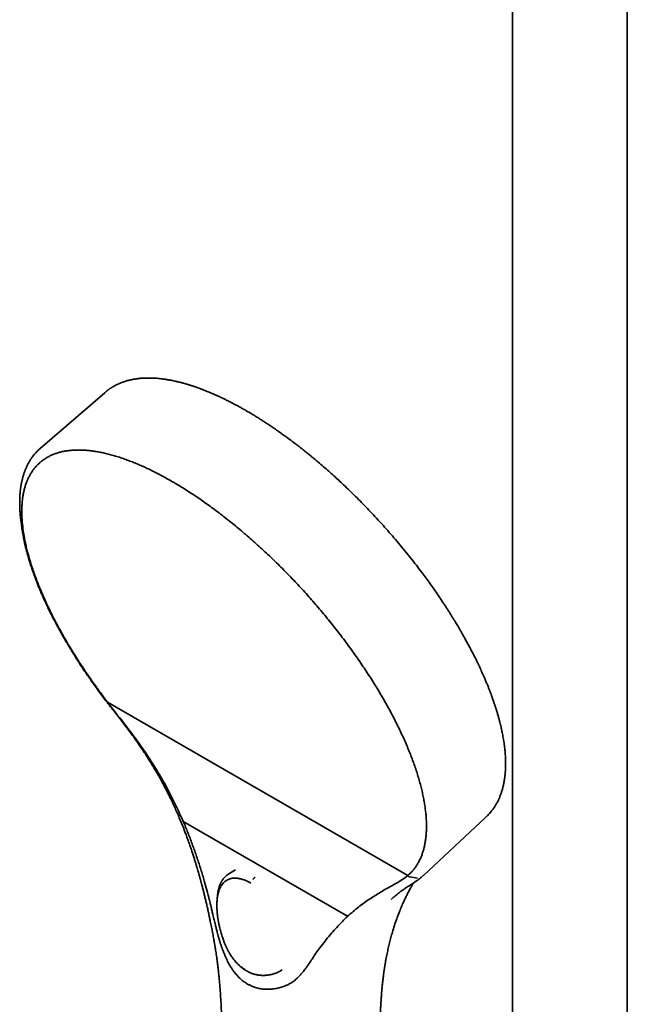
# Model space of a CAD drawing. Header units: millimetres. Extents: x 8 to 1795, y 12 to 2812.
# Tile 10 of 33: x 1500 to 1616, y 968 to 1156. Entities that reach past the tile are written whole.
import ezdxf

# ---------------------------------------------------------------- set-up
doc = ezdxf.new("R2010")
doc.units = ezdxf.units.MM

msp = doc.modelspace()

# ---------------------------------------------------------------- linework, layer by layer
at = {"color": 7, "linetype": 'Continuous', "lineweight": 35}
for p, q in [((1594.2, 1217.21), (1594.2, 880.86)), ((1616.1, 880.86), (1616.1, 1217.21)), ((1516.34, 1084.54), (1504.04, 1073.92)), ((1500.37, 1059.94), (1500.54, 1058.73)), ((1500.73, 1057.54), (1500.54, 1058.73)), ((1574.18, 992.4), (1516.88, 1025.48)), ((1577.18, 992.43), (1589.06, 1003.51)), ((1589.07, 1003.57), (1589.04, 1003.54)), ((1531.35, 1002.73), (1562.7, 984.63)), ((1541.31, 993.49), (1540.06, 992.76)), ((1574.56, 992.15), (1576.03, 991.9)), ((1537.8, 987.75), (1537.8, 987.74)), ((1571.01, 987.83), (1571.01, 987.83)), ((1549.9, 974.2), (1550.23, 974.39)), ((1549.93, 974.22), (1549.9, 974.21))]:
    msp.add_line(p, q, dxfattribs=at)
for points, knots in [([(1543.3, 1081.15), (1543.08, 1081.28), (1542.65, 1081.52), (1542.04, 1081.86), (1541.48, 1082.17), (1540.97, 1082.44), (1540.51, 1082.68), (1540.1, 1082.89), (1539.73, 1083.07), (1539.42, 1083.22), (1539.16, 1083.35), (1538.94, 1083.46), (1538.78, 1083.54), (1538.66, 1083.59), (1538.57, 1083.63), (1538.48, 1083.68), (1538.35, 1083.74), (1538.18, 1083.82), (1537.98, 1083.91), (1537.77, 1084), (1537.55, 1084.1), (1537.2, 1084.26), (1536.71, 1084.47), (1536.08, 1084.74), (1535.47, 1084.98), (1534.9, 1085.2), (1534.39, 1085.39), (1533.88, 1085.57), (1533.48, 1085.71), (1533.18, 1085.81), (1532.97, 1085.88), (1532.77, 1085.95), (1532.57, 1086.01), (1532.38, 1086.07), (1532.22, 1086.12), (1532.09, 1086.15), (1531.98, 1086.19), (1531.86, 1086.22), (1531.7, 1086.27), (1531.52, 1086.32), (1531.31, 1086.38), (1531.02, 1086.45), (1530.69, 1086.54), (1530.33, 1086.63), (1529.96, 1086.71), (1529.58, 1086.8), (1529.21, 1086.87), (1528.88, 1086.94), (1528.59, 1086.99), (1528.34, 1087.03), (1528.11, 1087.07), (1527.92, 1087.1), (1527.77, 1087.12), (1527.67, 1087.13), (1527.58, 1087.15), (1527.49, 1087.16), (1527.37, 1087.17), (1527.23, 1087.19), (1526.95, 1087.22), (1526.54, 1087.27), (1526.02, 1087.31), (1525.5, 1087.34), (1525.11, 1087.35), (1524.83, 1087.35), (1524.68, 1087.35), (1524.55, 1087.35), (1524.43, 1087.35), (1524.31, 1087.35), (1524.18, 1087.34), (1524.05, 1087.34), (1523.88, 1087.33), (1523.68, 1087.32), (1523.44, 1087.31), (1523.18, 1087.29), (1522.89, 1087.26), (1522.61, 1087.22), (1522.31, 1087.18), (1522.01, 1087.14), (1521.72, 1087.09), (1521.46, 1087.03), (1521.18, 1086.97), (1520.87, 1086.9), (1520.53, 1086.8), (1520.19, 1086.7), (1519.9, 1086.6), (1519.65, 1086.51), (1519.46, 1086.44), (1519.28, 1086.37), (1519.11, 1086.29), (1518.96, 1086.23), (1518.83, 1086.17), (1518.71, 1086.11), (1518.59, 1086.05), (1518.44, 1085.98), (1518.29, 1085.9), (1518.12, 1085.8), (1517.94, 1085.7), (1517.76, 1085.59), (1517.62, 1085.5), (1517.49, 1085.42), (1517.38, 1085.34), (1517.26, 1085.26), (1517.13, 1085.17), (1517.03, 1085.1), (1516.95, 1085.04), (1516.9, 1085), (1516.85, 1084.97), (1516.8, 1084.92), (1516.72, 1084.86), (1516.61, 1084.78), (1516.49, 1084.67), (1516.39, 1084.59), (1516.34, 1084.55)], [0, 0, 0, 0, 0.019601, 0.037759, 0.054473, 0.069743, 0.083569, 0.09595, 0.106885, 0.116375, 0.12442, 0.131018, 0.136008, 0.139655, 0.141971, 0.144057, 0.148308, 0.153745, 0.159604, 0.166303, 0.173328, 0.180609, 0.198973, 0.218787, 0.240051, 0.256914, 0.273661, 0.289908, 0.305658, 0.312568, 0.319378, 0.326087, 0.332696, 0.339028, 0.344386, 0.348698, 0.35174, 0.355685, 0.360739, 0.366902, 0.374175, 0.382522, 0.395685, 0.408076, 0.419694, 0.434044, 0.447006, 0.45858, 0.468779, 0.477865, 0.485937, 0.492994, 0.499037, 0.501797, 0.504577, 0.508127, 0.512483, 0.517645, 0.523562, 0.542973, 0.562752, 0.582464, 0.601787, 0.608668, 0.614615, 0.61963, 0.624002, 0.628688, 0.633763, 0.639225, 0.645075, 0.653648, 0.663312, 0.674071, 0.685925, 0.698213, 0.710054, 0.72343, 0.735993, 0.747495, 0.75796, 0.772892, 0.788271, 0.804101, 0.820569, 0.829576, 0.838846, 0.848053, 0.856372, 0.863765, 0.870262, 0.875661, 0.882061, 0.889461, 0.897799, 0.906035, 0.916104, 0.925375, 0.933908, 0.939931, 0.945899, 0.952278, 0.95907, 0.965808, 0.968754, 0.971451, 0.9739, 0.976624, 0.980583, 0.985799, 0.992271, 1, 1, 1, 1]), ([(1589.06, 1003.51), (1589.15, 1003.59), (1589.31, 1003.75), (1589.52, 1003.96), (1589.71, 1004.16), (1589.88, 1004.36), (1590.04, 1004.55), (1590.19, 1004.73), (1590.34, 1004.92), (1590.48, 1005.11), (1590.61, 1005.3), (1590.74, 1005.49), (1590.88, 1005.7), (1591.02, 1005.93), (1591.16, 1006.18), (1591.29, 1006.43), (1591.43, 1006.69), (1591.56, 1006.97), (1591.68, 1007.25), (1591.79, 1007.52), (1591.89, 1007.78), (1591.99, 1008.03), (1592.07, 1008.29), (1592.16, 1008.56), (1592.25, 1008.85), (1592.33, 1009.16), (1592.41, 1009.49), (1592.49, 1009.84), (1592.56, 1010.19), (1592.62, 1010.56), (1592.68, 1010.9), (1592.71, 1011.18), (1592.74, 1011.4), (1592.76, 1011.6), (1592.78, 1011.79), (1592.8, 1011.97), (1592.81, 1012.18), (1592.83, 1012.42), (1592.84, 1012.69), (1592.86, 1012.95), (1592.86, 1013.2), (1592.87, 1013.42), (1592.87, 1013.65), (1592.87, 1013.86), (1592.87, 1014.03), (1592.87, 1014.16), (1592.87, 1014.25), (1592.86, 1014.32), (1592.86, 1014.4), (1592.86, 1014.5), (1592.85, 1014.64), (1592.85, 1014.83), (1592.83, 1015.12), (1592.81, 1015.49), (1592.78, 1015.93), (1592.73, 1016.4), (1592.68, 1016.91), (1592.61, 1017.44), (1592.53, 1017.96), (1592.45, 1018.46), (1592.37, 1018.96), (1592.28, 1019.44), (1592.18, 1019.89), (1592.09, 1020.32), (1592, 1020.74), (1591.89, 1021.2), (1591.76, 1021.72), (1591.61, 1022.3), (1591.44, 1022.92), (1591.28, 1023.46), (1591.15, 1023.88), (1591.06, 1024.16), (1590.98, 1024.43), (1590.9, 1024.67), (1590.83, 1024.9), (1590.76, 1025.12), (1590.68, 1025.33), (1590.61, 1025.56), (1590.51, 1025.85), (1590.39, 1026.19), (1590.25, 1026.58), (1590.09, 1027.02), (1589.9, 1027.51), (1589.69, 1028.06), (1589.45, 1028.66), (1589.18, 1029.31), (1588.9, 1029.98), (1588.54, 1030.79), (1588.12, 1031.73), (1587.62, 1032.8), (1587.14, 1033.79), (1586.68, 1034.69), (1586.26, 1035.5), (1585.84, 1036.3), (1585.42, 1037.08), (1585.02, 1037.8), (1584.64, 1038.48), (1584.3, 1039.07), (1584, 1039.58), (1583.74, 1040.03), (1583.48, 1040.45), (1583.22, 1040.89), (1582.93, 1041.36), (1582.62, 1041.86), (1582.3, 1042.38), (1581.95, 1042.93), (1581.57, 1043.51), (1581.17, 1044.13), (1580.64, 1044.92), (1579.99, 1045.89), (1579.23, 1047), (1578.46, 1048.09), (1577.69, 1049.15), (1576.82, 1050.32), (1575.84, 1051.61), (1574.73, 1053.03), (1573.6, 1054.43), (1572.45, 1055.83), (1571.27, 1057.21), (1570.08, 1058.57), (1568.86, 1059.92), (1567.67, 1061.21), (1566.51, 1062.43), (1565.38, 1063.6), (1564.24, 1064.74), (1563.09, 1065.87), (1562.01, 1066.9), (1561.01, 1067.84), (1560.07, 1068.7), (1559.1, 1069.56), (1558.11, 1070.43), (1557.22, 1071.19), (1556.44, 1071.85), (1555.77, 1072.4), (1555.11, 1072.94), (1554.47, 1073.45), (1553.88, 1073.92), (1553.33, 1074.35), (1552.83, 1074.73), (1552.38, 1075.08), (1552.02, 1075.35), (1551.76, 1075.54), (1551.55, 1075.7), (1551.33, 1075.86), (1551.06, 1076.06), (1550.75, 1076.28), (1550.41, 1076.53), (1550.03, 1076.8), (1549.61, 1077.1), (1549.15, 1077.42), (1548.65, 1077.77), (1548.11, 1078.14), (1547.52, 1078.53), (1546.9, 1078.94), (1546.24, 1079.36), (1545.55, 1079.8), (1544.83, 1080.24), (1544.07, 1080.7), (1543.56, 1081), (1543.3, 1081.15)], [0, 0, 0, 0, 0.005222, 0.0099109, 0.0145947, 0.0193305, 0.0235696, 0.0275822, 0.0318769, 0.0363006, 0.0403132, 0.0444077, 0.0488708, 0.0537545, 0.0589458, 0.0640399, 0.0689969, 0.0745937, 0.0799893, 0.0851358, 0.0899366, 0.0943888, 0.0986791, 0.1037885, 0.1088676, 0.1140513, 0.1197888, 0.125481, 0.1313728, 0.1373576, 0.1434353, 0.1472309, 0.1507115, 0.1538495, 0.1566451, 0.1591471, 0.1624593, 0.1661071, 0.1701377, 0.1746455, 0.1777244, 0.1809928, 0.1844426, 0.1876177, 0.1902516, 0.1917987, 0.193071, 0.1940686, 0.195013, 0.1962718, 0.198404, 0.2010846, 0.2043135, 0.2105327, 0.2165325, 0.2223117, 0.229706, 0.2367048, 0.2433523, 0.2496872, 0.2561776, 0.2623048, 0.2680696, 0.2734727, 0.2786241, 0.2840091, 0.2907292, 0.2978533, 0.3053812, 0.3133124, 0.3169648, 0.3203787, 0.323485, 0.3262838, 0.328775, 0.3315725, 0.3338662, 0.3361947, 0.3397214, 0.3437107, 0.3481384, 0.3530012, 0.358741, 0.364988, 0.3717423, 0.3790032, 0.386578, 0.3941151, 0.4058684, 0.417511, 0.4290433, 0.4377947, 0.4464817, 0.4551025, 0.463366, 0.4710591, 0.4781823, 0.4847355, 0.4897508, 0.4943722, 0.498652, 0.5031697, 0.508086, 0.513401, 0.5187774, 0.5245081, 0.5305931, 0.5370324, 0.5437507, 0.5556155, 0.5672271, 0.5785855, 0.589691, 0.6005436, 0.6156064, 0.6306208, 0.6456341, 0.6606464, 0.6756582, 0.6906698, 0.7056812, 0.7206926, 0.7341433, 0.7475945, 0.7610463, 0.7744983, 0.7879508, 0.7985309, 0.8092981, 0.820318, 0.831591, 0.8431171, 0.8505839, 0.8581534, 0.8657817, 0.8730206, 0.8797532, 0.8858724, 0.891503, 0.8966447, 0.9012976, 0.9034786, 0.9056296, 0.9081849, 0.911197, 0.9146659, 0.9185176, 0.9228101, 0.9275434, 0.9327177, 0.9384392, 0.944618, 0.9512542, 0.958348, 0.9658995, 0.9737617, 0.9820657, 0.9908117, 1, 1, 1, 1]), ([(1504.04, 1073.92), (1503.91, 1073.8), (1503.64, 1073.56), (1503.28, 1073.19), (1503, 1072.87), (1502.78, 1072.61), (1502.63, 1072.42), (1502.5, 1072.24), (1502.39, 1072.08), (1502.29, 1071.93), (1502.19, 1071.78), (1502.08, 1071.61), (1501.97, 1071.42), (1501.86, 1071.23), (1501.74, 1071.02), (1501.64, 1070.82), (1501.54, 1070.62), (1501.44, 1070.4), (1501.33, 1070.17), (1501.23, 1069.93), (1501.13, 1069.69), (1501.05, 1069.46), (1500.97, 1069.24), (1500.89, 1069.01), (1500.81, 1068.77), (1500.73, 1068.5), (1500.66, 1068.22), (1500.59, 1067.94), (1500.53, 1067.67), (1500.47, 1067.41), (1500.42, 1067.16), (1500.38, 1066.91), (1500.34, 1066.68), (1500.31, 1066.47), (1500.28, 1066.29), (1500.26, 1066.14), (1500.25, 1066.02), (1500.24, 1065.94), (1500.23, 1065.87), (1500.22, 1065.78), (1500.21, 1065.68), (1500.2, 1065.55), (1500.19, 1065.38), (1500.17, 1065.16), (1500.15, 1064.88), (1500.13, 1064.58), (1500.12, 1064.25), (1500.12, 1063.9), (1500.11, 1063.53), (1500.12, 1063.13), (1500.13, 1062.72), (1500.15, 1062.33), (1500.17, 1061.96), (1500.2, 1061.61), (1500.22, 1061.3), (1500.25, 1061), (1500.28, 1060.75), (1500.3, 1060.54), (1500.32, 1060.36), (1500.34, 1060.18), (1500.36, 1060.06), (1500.37, 1060)], [0, 0, 0, 0, 0.038689, 0.078252, 0.117908, 0.139734, 0.159166, 0.176209, 0.19087, 0.203879, 0.217596, 0.23242, 0.248441, 0.265692, 0.283111, 0.299567, 0.31533, 0.332216, 0.350563, 0.370049, 0.388527, 0.405594, 0.421648, 0.437697, 0.455419, 0.474802, 0.494714, 0.51408, 0.532903, 0.550617, 0.567827, 0.584536, 0.600642, 0.614928, 0.627052, 0.637026, 0.644857, 0.649311, 0.6535, 0.659, 0.665836, 0.674002, 0.683332, 0.699329, 0.716888, 0.735995, 0.756083, 0.777614, 0.800576, 0.82495, 0.849671, 0.872823, 0.89438, 0.913972, 0.932059, 0.948653, 0.963766, 0.974608, 0.984322, 0.992761, 1, 1, 1, 1]), ([(1516.88, 1025.48), (1516.88, 1025.48), (1516.73, 1025.69), (1516.27, 1026.29), (1515.51, 1027.31), (1514.62, 1028.54), (1513.75, 1029.76), (1512.9, 1030.99), (1512.08, 1032.23), (1511.27, 1033.46), (1510.5, 1034.69), (1509.75, 1035.92), (1509.02, 1037.14), (1508.32, 1038.36), (1507.64, 1039.58), (1507, 1040.78), (1506.38, 1041.98), (1505.79, 1043.17), (1505.23, 1044.35), (1504.7, 1045.52), (1504.2, 1046.68), (1503.73, 1047.83), (1503.29, 1048.96), (1502.88, 1050.08), (1502.5, 1051.18), (1502.16, 1052.26), (1501.85, 1053.32), (1501.56, 1054.37), (1501.32, 1055.4), (1501.1, 1056.41), (1500.92, 1057.39), (1500.77, 1058.35), (1500.66, 1059.29), (1500.57, 1060.21), (1500.53, 1061.1), (1500.51, 1061.97), (1500.53, 1062.81), (1500.59, 1063.62), (1500.67, 1064.41), (1500.79, 1065.17), (1500.94, 1065.9), (1501.13, 1066.59), (1501.35, 1067.26), (1501.6, 1067.9), (1501.89, 1068.51), (1502.2, 1069.08), (1502.55, 1069.62), (1502.94, 1070.13), (1503.35, 1070.61), (1503.79, 1071.05), (1504.27, 1071.46), (1504.77, 1071.83), (1505.31, 1072.17), (1505.87, 1072.48), (1506.46, 1072.74), (1507.08, 1072.98), (1507.73, 1073.18), (1508.41, 1073.34), (1509.12, 1073.46), (1509.85, 1073.55), (1510.6, 1073.6), (1511.38, 1073.62), (1512.18, 1073.6), (1513.01, 1073.54), (1513.86, 1073.45), (1514.74, 1073.32), (1515.63, 1073.16), (1516.54, 1072.96), (1517.48, 1072.72), (1518.43, 1072.45), (1519.4, 1072.14), (1520.39, 1071.8), (1521.36, 1071.43), (1522.32, 1071.05), (1523.26, 1070.65), (1524.21, 1070.22), (1525.18, 1069.76), (1526.16, 1069.27), (1527.15, 1068.75), (1528.16, 1068.21), (1528.83, 1067.82), (1529.17, 1067.63)], [0, 0, 0, 0, 0.000004, 0.0065, 0.019494, 0.032499, 0.045493, 0.058499, 0.071538, 0.084588, 0.097582, 0.110588, 0.123627, 0.136677, 0.149671, 0.162665, 0.17567, 0.18871, 0.20176, 0.214754, 0.227759, 0.240799, 0.25385, 0.266844, 0.279849, 0.292843, 0.305848, 0.318887, 0.331937, 0.344931, 0.357937, 0.37093, 0.383936, 0.396976, 0.410027, 0.423021, 0.436026, 0.44902, 0.462025, 0.475064, 0.488114, 0.501108, 0.514113, 0.527107, 0.540112, 0.553152, 0.566204, 0.579198, 0.592203, 0.605197, 0.618202, 0.631241, 0.644291, 0.657285, 0.67029, 0.683284, 0.696289, 0.709329, 0.72238, 0.735374, 0.748379, 0.761373, 0.774378, 0.787417, 0.800467, 0.813461, 0.826466, 0.83946, 0.852466, 0.865506, 0.878557, 0.891551, 0.904556, 0.916396, 0.928244, 0.940117, 0.952, 0.963977, 0.975964, 0.987978, 1, 1, 1, 1]), ([(1529.17, 1067.63), (1529.35, 1067.52), (1529.9, 1067.2), (1530.83, 1066.65), (1531.94, 1065.95), (1533.06, 1065.22), (1534.19, 1064.47), (1535.32, 1063.69), (1536.46, 1062.88), (1537.6, 1062.04), (1538.74, 1061.17), (1539.87, 1060.28), (1541.01, 1059.37), (1542.15, 1058.43), (1543.28, 1057.47), (1544.41, 1056.49), (1545.54, 1055.48), (1546.66, 1054.45), (1547.78, 1053.41), (1548.88, 1052.35), (1549.98, 1051.26), (1551.07, 1050.16), (1552.15, 1049.05), (1553.22, 1047.92), (1554.27, 1046.78), (1555.31, 1045.62), (1556.34, 1044.45), (1557.35, 1043.27), (1558.35, 1042.08), (1559.33, 1040.88), (1560.29, 1039.68), (1561.23, 1038.46), (1562.16, 1037.25), (1563.07, 1036.02), (1563.95, 1034.79), (1564.81, 1033.56), (1565.65, 1032.33), (1566.47, 1031.1), (1567.26, 1029.87), (1568.03, 1028.64), (1568.78, 1027.41), (1569.49, 1026.19), (1570.18, 1024.97), (1570.85, 1023.76), (1571.49, 1022.56), (1572.1, 1021.36), (1572.68, 1020.17), (1573.23, 1019), (1573.75, 1017.83), (1574.24, 1016.68), (1574.7, 1015.54), (1575.13, 1014.41), (1575.53, 1013.3), (1575.9, 1012.2), (1576.23, 1011.13), (1576.53, 1010.07), (1576.8, 1009.03), (1577.04, 1008), (1577.25, 1007), (1577.42, 1006.02), (1577.55, 1005.07), (1577.66, 1004.14), (1577.73, 1003.23), (1577.77, 1002.35), (1577.77, 1001.49), (1577.74, 1000.66), (1577.68, 999.85), (1577.58, 999.07), (1577.45, 998.33), (1577.29, 997.61), (1577.09, 996.92), (1576.86, 996.26), (1576.6, 995.63), (1576.31, 995.04), (1576.03, 994.57), (1575.74, 994.12), (1575.43, 993.69), (1575.03, 993.22), (1574.62, 992.79), (1574.33, 992.53), (1574.18, 992.4), (1574.18, 992.4)], [0, 0, 0, 0, 0.006496, 0.01949, 0.032496, 0.04549, 0.058495, 0.071489, 0.084494, 0.097533, 0.110583, 0.123577, 0.136582, 0.149576, 0.162581, 0.175621, 0.188672, 0.201666, 0.214672, 0.227665, 0.240671, 0.253709, 0.266759, 0.279753, 0.292759, 0.305752, 0.318758, 0.331798, 0.344849, 0.357843, 0.370848, 0.383842, 0.396847, 0.409886, 0.422936, 0.43593, 0.448935, 0.461929, 0.474935, 0.487975, 0.501026, 0.51402, 0.527025, 0.540019, 0.553024, 0.566063, 0.579113, 0.592107, 0.605112, 0.618106, 0.631111, 0.644151, 0.657203, 0.670197, 0.683202, 0.696196, 0.709201, 0.72224, 0.73529, 0.748284, 0.761289, 0.774283, 0.787289, 0.800282, 0.813276, 0.82627, 0.839275, 0.852315, 0.865365, 0.878359, 0.891364, 0.904358, 0.917363, 0.930357, 0.943363, 0.949859, 0.962853, 0.975858, 0.987923, 0.999996, 1, 1, 1, 1]), ([(1500.73, 1057.51), (1500.74, 1057.42), (1500.79, 1057.17), (1500.89, 1056.61), (1501.06, 1055.82), (1501.28, 1054.88), (1501.53, 1053.92), (1501.8, 1052.97), (1502.1, 1051.98), (1502.39, 1051.09), (1502.67, 1050.3), (1502.91, 1049.62), (1503.17, 1048.92), (1503.44, 1048.22), (1503.73, 1047.52), (1503.99, 1046.88), (1504.23, 1046.33), (1504.43, 1045.86), (1504.62, 1045.44), (1504.79, 1045.06), (1504.94, 1044.73), (1505.06, 1044.47), (1505.15, 1044.27), (1505.22, 1044.13), (1505.29, 1043.98), (1505.37, 1043.81), (1505.47, 1043.61), (1505.58, 1043.37), (1505.72, 1043.08), (1505.89, 1042.74), (1506.08, 1042.35), (1506.3, 1041.93), (1506.52, 1041.49), (1506.84, 1040.88), (1507.25, 1040.1), (1507.77, 1039.16), (1508.28, 1038.24), (1508.72, 1037.48), (1509.09, 1036.85), (1509.38, 1036.36), (1509.68, 1035.85), (1510.01, 1035.31), (1510.37, 1034.73), (1510.76, 1034.11), (1511.18, 1033.45), (1511.63, 1032.75), (1512.13, 1032), (1512.66, 1031.2), (1513.24, 1030.35), (1513.86, 1029.46), (1514.53, 1028.52), (1515.24, 1027.54), (1515.99, 1026.52), (1516.52, 1025.82), (1516.79, 1025.47)], [0, 0, 0, 0, 0.0105994, 0.0273214, 0.061002, 0.0957881, 0.1277811, 0.160638, 0.1938421, 0.2271486, 0.2494103, 0.2717176, 0.2940705, 0.3164691, 0.3389135, 0.3610014, 0.3769147, 0.3914242, 0.4045299, 0.4162318, 0.42653, 0.4353948, 0.4405236, 0.4447611, 0.4488399, 0.4539964, 0.4602504, 0.4676021, 0.4760512, 0.4866129, 0.4985025, 0.5116668, 0.5250669, 0.5383018, 0.5672474, 0.5953695, 0.6226683, 0.6491442, 0.6638722, 0.6783327, 0.6929769, 0.7088829, 0.7260972, 0.7442777, 0.7637203, 0.7844249, 0.8063918, 0.8301081, 0.8551384, 0.8814818, 0.9091367, 0.9381016, 0.9683847, 1, 1, 1, 1]), ([(1516.79, 1025.47), (1516.8, 1025.47), (1516.8, 1025.46), (1516.83, 1025.46), (1516.87, 1025.48), (1516.88, 1025.48)], [0, 0, 0, 0, 0.2822083, 0.6929757, 1, 1, 1, 1]), ([(1516.79, 1025.47), (1517.09, 1025.09), (1517.69, 1024.34), (1518.56, 1023.23), (1519.4, 1022.15), (1520.19, 1021.12), (1520.93, 1020.12), (1521.64, 1019.16), (1522.32, 1018.21), (1522.97, 1017.27), (1523.6, 1016.34), (1524.17, 1015.47), (1524.7, 1014.64), (1525.19, 1013.87), (1525.63, 1013.15), (1526.02, 1012.48), (1526.38, 1011.87), (1526.7, 1011.32), (1527.01, 1010.76), (1527.35, 1010.15), (1527.72, 1009.46), (1528.11, 1008.71), (1528.53, 1007.89), (1528.97, 1006.99), (1529.43, 1006.03), (1529.89, 1005.02), (1530.36, 1003.96), (1530.83, 1002.83), (1531.31, 1001.66), (1531.74, 1000.55), (1532.12, 999.53), (1532.45, 998.62), (1532.75, 997.73), (1533.03, 996.9), (1533.28, 996.13), (1533.51, 995.41), (1533.71, 994.76), (1533.89, 994.17), (1534.05, 993.64), (1534.18, 993.18), (1534.29, 992.78), (1534.39, 992.43), (1534.48, 992.13), (1534.54, 991.88), (1534.6, 991.68), (1534.64, 991.52), (1534.69, 991.37), (1534.73, 991.19), (1534.79, 990.97), (1534.86, 990.69), (1534.98, 990.27), (1535.13, 989.68), (1535.31, 988.97), (1535.49, 988.23), (1535.67, 987.47), (1535.86, 986.66), (1536.05, 985.81), (1536.22, 985.02), (1536.38, 984.31), (1536.5, 983.71), (1536.62, 983.14), (1536.73, 982.6), (1536.83, 982.09), (1536.93, 981.57), (1537.02, 981.05), (1537.12, 980.53), (1537.2, 980.08), (1537.25, 979.75), (1537.29, 979.52), (1537.32, 979.38), (1537.34, 979.26), (1537.36, 979.14), (1537.38, 979.02), (1537.4, 978.85), (1537.45, 978.56), (1537.52, 978.16), (1537.59, 977.64), (1537.68, 977.07), (1537.76, 976.47), (1537.85, 975.83), (1537.93, 975.14), (1538.02, 974.37), (1538.12, 973.52), (1538.21, 972.58), (1538.3, 971.58), (1538.38, 970.54), (1538.46, 969.45), (1538.53, 968.34), (1538.59, 967.21), (1538.64, 966.06), (1538.69, 964.88), (1538.74, 963.65), (1538.77, 962.82), (1538.79, 962.39)], [0, 0, 0, 0, 0.020608, 0.04043, 0.059464, 0.077709, 0.095168, 0.111839, 0.127717, 0.144268, 0.159865, 0.17451, 0.188202, 0.200939, 0.21272, 0.223545, 0.233414, 0.242327, 0.250285, 0.260502, 0.271379, 0.282914, 0.296173, 0.310207, 0.325017, 0.340604, 0.356966, 0.374106, 0.392022, 0.410717, 0.424346, 0.438308, 0.451716, 0.464245, 0.475897, 0.486488, 0.496234, 0.505136, 0.513193, 0.519894, 0.525866, 0.531107, 0.535617, 0.539398, 0.542441, 0.544786, 0.546668, 0.549301, 0.552682, 0.55681, 0.561649, 0.571973, 0.583087, 0.59388, 0.605338, 0.617476, 0.630309, 0.643832, 0.653059, 0.662302, 0.67102, 0.679202, 0.686849, 0.693961, 0.70278, 0.710608, 0.717446, 0.723293, 0.725592, 0.727667, 0.729513, 0.731132, 0.73282, 0.735314, 0.738648, 0.745892, 0.753811, 0.762394, 0.771642, 0.781555, 0.792133, 0.803372, 0.817322, 0.832175, 0.847931, 0.864591, 0.882156, 0.900626, 0.918868, 0.937919, 0.957787, 0.978477, 1, 1, 1, 1]), ([(1531.35, 1002.73), (1530.73, 1004.1), (1529.49, 1006.84), (1527.34, 1010.82), (1525.17, 1014.35), (1523.04, 1017.46), (1521.02, 1020.17), (1518.94, 1022.84), (1517.57, 1024.6), (1516.88, 1025.48)], [0, 0, 0, 0, 0.166662, 0.333325, 0.499985, 0.624991, 0.749997, 0.875002, 1, 1, 1, 1]), ([(1531.35, 1002.73), (1531.42, 1002.55), (1531.64, 1002.02), (1532.01, 1001.13), (1532.57, 999.71), (1533.24, 997.92), (1534, 995.75), (1534.7, 993.57), (1535.32, 991.52), (1535.86, 989.59), (1536.16, 988.4), (1536.31, 987.8)], [0, 0, 0, 0, 0.036281, 0.108845, 0.181421, 0.326612, 0.471803, 0.617408, 0.763013, 0.881478, 1, 1, 1, 1]), ([(1540.06, 992.76), (1539.99, 992.72), (1539.85, 992.64), (1539.69, 992.51), (1539.54, 992.39), (1539.39, 992.26), (1539.26, 992.13), (1539.13, 991.98), (1538.97, 991.79), (1538.82, 991.58), (1538.7, 991.38), (1538.6, 991.2), (1538.51, 991.02), (1538.42, 990.83), (1538.33, 990.61), (1538.25, 990.4), (1538.19, 990.21), (1538.14, 990.02), (1538.08, 989.8), (1538.02, 989.54), (1537.96, 989.24), (1537.91, 988.9), (1537.88, 988.67), (1537.87, 988.55)], [0, 0, 0, 0, 0.046184, 0.094223, 0.141952, 0.18637, 0.227605, 0.266361, 0.323696, 0.38011, 0.43511, 0.471788, 0.511656, 0.556712, 0.605539, 0.654264, 0.688878, 0.72638, 0.770247, 0.82045, 0.876938, 0.93964, 1, 1, 1, 1]), ([(1544.65, 991.67), (1544.68, 991.71), (1544.73, 991.8), (1544.83, 991.92), (1544.94, 992.03), (1545.02, 992.08), (1545.06, 992.1)], [0, 0, 0, 0, 0.24751, 0.500016, 0.752514, 1, 1, 1, 1]), ([(1574.18, 992.4), (1573.82, 992.13), (1573.1, 991.57), (1571.83, 990.84), (1570.46, 990.08), (1568.82, 989.15), (1566.93, 987.96), (1564.81, 986.45), (1563.4, 985.23), (1562.7, 984.63)], [0, 0, 0, 0, 0.124998, 0.250003, 0.375009, 0.500015, 0.666675, 0.833338, 1, 1, 1, 1]), ([(1571.01, 987.84), (1571.01, 987.84), (1571.02, 987.85), (1571.05, 987.88), (1571.11, 987.94), (1571.2, 988.02), (1571.31, 988.11), (1571.44, 988.24), (1571.61, 988.38), (1571.8, 988.55), (1572.03, 988.73), (1572.28, 988.93), (1572.55, 989.14), (1572.84, 989.36), (1573.16, 989.59), (1573.49, 989.82), (1573.85, 990.07), (1574.24, 990.32), (1574.64, 990.58), (1575.05, 990.84), (1575.46, 991.11), (1575.89, 991.4), (1576.33, 991.71), (1576.61, 991.94), (1576.75, 992.06)], [0, 0, 0, 0, 0.001603, 0.007246, 0.019027, 0.034791, 0.054539, 0.07827, 0.107974, 0.142212, 0.180983, 0.224289, 0.27213, 0.320873, 0.373566, 0.430207, 0.490793, 0.555329, 0.623821, 0.69202, 0.763734, 0.838968, 0.917721, 1, 1, 1, 1]), ([(1574.18, 992.4), (1574.2, 992.38), (1574.25, 992.31), (1574.35, 992.24), (1574.45, 992.18), (1574.53, 992.16), (1574.56, 992.15)], [0, 0, 0, 0, 0.2138723, 0.5000117, 0.7861414, 1, 1, 1, 1]), ([(1576.76, 992.06), (1576.83, 992.13), (1576.99, 992.26), (1577.14, 992.4), (1577.21, 992.47)], [0, 0, 0, 0, 0.500231, 1, 1, 1, 1]), ([(1537.76, 986.77), (1537.76, 986.78), (1537.76, 986.8), (1537.76, 986.84), (1537.76, 986.89), (1537.76, 986.93), (1537.76, 986.98), (1537.76, 987.03), (1537.76, 987.13), (1537.77, 987.29), (1537.78, 987.55), (1537.8, 987.85), (1537.84, 988.19), (1537.9, 988.56), (1537.99, 988.96), (1538.09, 989.34), (1538.22, 989.7), (1538.36, 990.04), (1538.53, 990.37), (1538.74, 990.7), (1538.99, 991), (1539.28, 991.27), (1539.6, 991.5), (1539.94, 991.68), (1540.29, 991.81), (1540.64, 991.89), (1540.99, 991.93), (1541.34, 991.93), (1541.68, 991.9), (1542, 991.85), (1542.32, 991.77), (1542.63, 991.68), (1542.95, 991.58), (1543.26, 991.45), (1543.54, 991.33), (1543.79, 991.2), (1544.02, 991.08), (1544.16, 991), (1544.22, 990.96)], [0, 0, 0, 0, 0.002182, 0.005591, 0.009006, 0.012426, 0.016039, 0.020124, 0.022719, 0.038869, 0.059006, 0.083057, 0.11099, 0.142819, 0.178604, 0.218415, 0.25247, 0.288936, 0.327839, 0.369592, 0.414056, 0.460426, 0.507954, 0.55457, 0.598976, 0.6413, 0.681613, 0.719932, 0.755595, 0.789226, 0.82071, 0.850012, 0.882184, 0.911475, 0.937917, 0.96151, 0.982225, 1, 1, 1, 1]), ([(1568.86, 962.67), (1568.86, 962.87), (1568.87, 963.25), (1568.89, 963.79), (1568.9, 964.29), (1568.92, 964.74), (1568.93, 965.13), (1568.94, 965.48), (1568.96, 965.78), (1568.97, 966.03), (1568.97, 966.26), (1568.98, 966.45), (1568.99, 966.62), (1569, 966.79), (1569.01, 966.99), (1569.02, 967.23), (1569.03, 967.5), (1569.05, 967.8), (1569.07, 968.12), (1569.09, 968.47), (1569.11, 968.82), (1569.14, 969.16), (1569.16, 969.49), (1569.18, 969.79), (1569.2, 970.05), (1569.22, 970.27), (1569.24, 970.47), (1569.26, 970.68), (1569.28, 970.93), (1569.31, 971.21), (1569.34, 971.52), (1569.37, 971.86), (1569.41, 972.19), (1569.45, 972.53), (1569.49, 972.86), (1569.53, 973.18), (1569.57, 973.48), (1569.6, 973.75), (1569.64, 973.99), (1569.67, 974.2), (1569.69, 974.39), (1569.73, 974.6), (1569.77, 974.85), (1569.81, 975.15), (1569.86, 975.46), (1569.92, 975.78), (1569.97, 976.1), (1570.08, 976.68), (1570.24, 977.5), (1570.47, 978.57), (1570.71, 979.6), (1570.98, 980.61), (1571.28, 981.71), (1571.65, 982.89), (1572.07, 984.13), (1572.5, 985.27), (1572.91, 986.29), (1573.32, 987.22), (1573.65, 987.94), (1573.91, 988.46), (1574.08, 988.81), (1574.26, 989.16), (1574.44, 989.51), (1574.63, 989.86), (1574.81, 990.18), (1574.97, 990.45), (1575.1, 990.69), (1575.21, 990.87), (1575.27, 990.97), (1575.29, 991)], [0, 0, 0, 0, 0.017851, 0.034238, 0.049166, 0.062636, 0.074645, 0.085012, 0.09396, 0.101697, 0.108419, 0.114227, 0.118976, 0.123967, 0.130144, 0.137515, 0.146019, 0.154881, 0.165391, 0.176089, 0.186978, 0.19806, 0.208729, 0.21826, 0.226193, 0.233096, 0.239144, 0.245809, 0.253421, 0.262537, 0.272738, 0.283637, 0.294509, 0.305337, 0.31612, 0.326247, 0.336322, 0.345532, 0.353349, 0.359762, 0.365501, 0.372231, 0.380612, 0.390651, 0.401327, 0.411912, 0.422404, 0.432802, 0.469865, 0.505907, 0.541431, 0.576955, 0.612486, 0.659013, 0.705546, 0.752085, 0.789784, 0.827483, 0.865192, 0.880022, 0.895206, 0.910877, 0.927032, 0.943669, 0.959813, 0.972462, 0.984011, 0.994629, 1, 1, 1, 1]), ([(1537.87, 988.47), (1537.85, 988.33), (1537.83, 988.1), (1537.81, 987.86), (1537.8, 987.75)], [0, 0, 0, 0, 0.557728, 1, 1, 1, 1]), ([(1543.61, 971.71), (1543.49, 971.78), (1543.26, 971.92), (1542.93, 972.15), (1542.6, 972.4), (1542.28, 972.67), (1541.97, 972.96), (1541.68, 973.27), (1541.39, 973.6), (1541.08, 973.98), (1540.76, 974.42), (1540.46, 974.88), (1540.18, 975.35), (1539.93, 975.8), (1539.69, 976.27), (1539.46, 976.75), (1539.25, 977.25), (1539.04, 977.76), (1538.84, 978.28), (1538.64, 978.82), (1538.45, 979.38), (1538.27, 979.95), (1538.11, 980.53), (1537.96, 981.08), (1537.81, 981.66), (1537.65, 982.29), (1537.45, 983.08), (1537.24, 983.94), (1537.03, 984.82), (1536.84, 985.62), (1536.61, 986.59), (1536.43, 987.31), (1536.32, 987.8)], [0, 0, 0, 0, 0.025488, 0.051098, 0.076709, 0.102715, 0.12872, 0.155124, 0.181529, 0.208055, 0.242278, 0.276594, 0.30577, 0.335066, 0.364361, 0.394044, 0.423728, 0.453796, 0.483864, 0.514042, 0.545622, 0.577293, 0.608433, 0.63969, 0.664867, 0.702692, 0.740518, 0.791223, 0.842006, 0.881489, 0.920985, 1, 1, 1, 1]), ([(1537.8, 987.75), (1537.8, 987.69), (1537.78, 987.56), (1537.77, 987.35), (1537.76, 987.11), (1537.76, 986.84), (1537.75, 986.55), (1537.76, 986.27), (1537.77, 986), (1537.79, 985.74), (1537.81, 985.47), (1537.83, 985.2), (1537.86, 984.93), (1537.89, 984.68), (1537.92, 984.47), (1537.94, 984.29), (1537.96, 984.16), (1537.98, 984.05), (1538, 983.93), (1538.03, 983.77), (1538.06, 983.55), (1538.12, 983.27), (1538.19, 982.94), (1538.27, 982.55), (1538.38, 982.12), (1538.5, 981.67), (1538.63, 981.23), (1538.76, 980.82), (1538.88, 980.45), (1539, 980.12), (1539.11, 979.81), (1539.23, 979.53), (1539.33, 979.28), (1539.42, 979.06), (1539.5, 978.89), (1539.57, 978.73), (1539.65, 978.58), (1539.73, 978.41), (1539.82, 978.22), (1539.94, 977.99), (1540.09, 977.73), (1540.26, 977.44), (1540.45, 977.13), (1540.68, 976.79), (1540.95, 976.43), (1541.26, 976.04), (1541.62, 975.64), (1541.88, 975.39), (1542.02, 975.26)], [0, 0, 0, 0, 0.01321, 0.029715, 0.04968, 0.072397, 0.09596, 0.120284, 0.139931, 0.160047, 0.180633, 0.201689, 0.222324, 0.240212, 0.257064, 0.270228, 0.279709, 0.286152, 0.294324, 0.3052, 0.321816, 0.342322, 0.36672, 0.395016, 0.427225, 0.460594, 0.492967, 0.522819, 0.550144, 0.574936, 0.597194, 0.620163, 0.639572, 0.655397, 0.66918, 0.680519, 0.692715, 0.70577, 0.720174, 0.738672, 0.761726, 0.785154, 0.812012, 0.842354, 0.876278, 0.913845, 0.955082, 1, 1, 1, 1]), ([(1562.7, 984.63), (1562.61, 984.54), (1562.35, 984.29), (1561.92, 983.87), (1561.23, 983.16), (1560.38, 982.25), (1559.38, 981.1), (1558.4, 979.9), (1557.49, 978.72), (1556.67, 977.58), (1556.17, 976.84), (1555.92, 976.48)], [0, 0, 0, 0, 0.036281, 0.108845, 0.181421, 0.326612, 0.471803, 0.617409, 0.763013, 0.881479, 1, 1, 1, 1]), ([(1543.12, 974.46), (1542.99, 974.54), (1542.74, 974.7), (1542.36, 974.97), (1542.12, 975.18), (1542.01, 975.28)], [0, 0, 0, 0, 0.325278, 0.66843, 1, 1, 1, 1]), ([(1542.02, 975.26), (1542.06, 975.23), (1542.14, 975.16), (1542.22, 975.09), (1542.26, 975.06)], [0, 0, 0, 0, 0.5126339, 1, 1, 1, 1]), ([(1555.92, 976.48), (1555.73, 976.18), (1555.43, 975.73), (1555.02, 975.12), (1554.67, 974.63), (1554.28, 974.12), (1553.85, 973.62), (1553.44, 973.18), (1553.1, 972.84), (1552.76, 972.53), (1552.44, 972.26), (1552.08, 972), (1551.69, 971.78), (1551.3, 971.58), (1550.9, 971.4), (1550.48, 971.24), (1550.05, 971.09), (1549.61, 970.97), (1549.16, 970.87), (1548.69, 970.79), (1548.22, 970.73), (1547.76, 970.71), (1547.33, 970.7), (1546.94, 970.72), (1546.54, 970.75), (1546.14, 970.81), (1545.75, 970.88), (1545.35, 970.98), (1544.96, 971.1), (1544.53, 971.26), (1544.08, 971.46), (1543.77, 971.63), (1543.61, 971.71)], [0, 0, 0, 0, 0.078989, 0.118487, 0.157994, 0.208386, 0.25885, 0.296884, 0.334917, 0.36031, 0.391462, 0.422706, 0.45176, 0.480992, 0.510226, 0.539884, 0.569541, 0.599617, 0.629692, 0.659899, 0.691624, 0.723409, 0.748969, 0.774625, 0.800281, 0.826281, 0.85228, 0.878647, 0.905013, 0.931506, 0.965695, 1, 1, 1, 1]), ([(1542.23, 975.08), (1542.37, 974.95), (1542.66, 974.71), (1543.04, 974.44), (1543.28, 974.3), (1543.37, 974.24)], [0, 0, 0, 0, 0.39248, 0.781611, 1, 1, 1, 1]), ([(1543.44, 974.2), (1543.51, 974.16), (1543.7, 974.05), (1544, 973.91), (1544.31, 973.78), (1544.58, 973.69), (1544.82, 973.61), (1545.03, 973.55), (1545.25, 973.5), (1545.49, 973.45), (1545.75, 973.41), (1545.97, 973.39), (1546.17, 973.37), (1546.38, 973.36), (1546.62, 973.35), (1546.9, 973.36), (1547.22, 973.38), (1547.48, 973.41), (1547.69, 973.44), (1547.84, 973.46), (1547.99, 973.5), (1548.16, 973.53), (1548.36, 973.58), (1548.59, 973.65), (1548.86, 973.74), (1549.18, 973.86), (1549.53, 974.01), (1549.77, 974.14), (1549.9, 974.2)], [0, 0, 0, 0, 0.038542, 0.094236, 0.143305, 0.185841, 0.221904, 0.252559, 0.281977, 0.321839, 0.360044, 0.393541, 0.421092, 0.447896, 0.485331, 0.527079, 0.573159, 0.624268, 0.646148, 0.668847, 0.692364, 0.716741, 0.745857, 0.782224, 0.825825, 0.876651, 0.934705, 1, 1, 1, 1])]:
    msp.add_open_spline(points, degree=3, knots=knots, dxfattribs=at)

doc.saveas('drawing.dxf')
